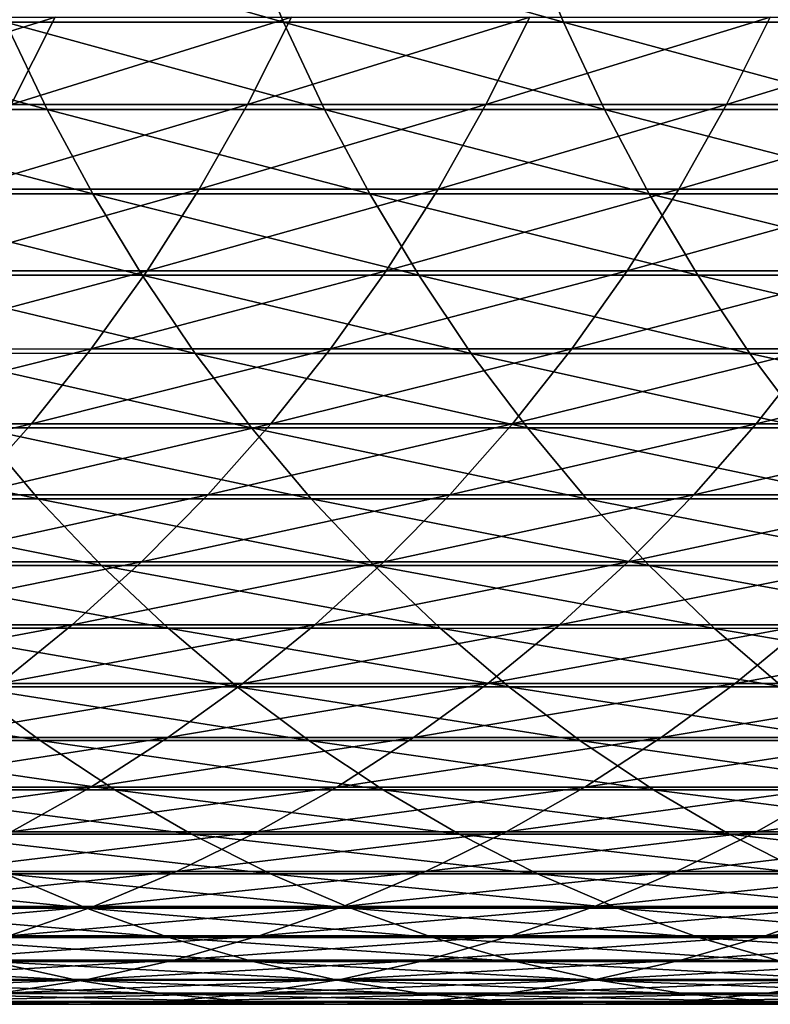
# Model space of a CAD drawing. Header units: metres. Extents: x -24 to 236, y -24 to 24.
# Tile 120 of 256: x 53.56 to 57.21, y -9 to -4.21. Entities that reach past the tile are written whole.
import ezdxf

# ---------------------------------------------------------------- set-up
doc = ezdxf.new("R2010")
doc.units = ezdxf.units.M
doc.layers.add('solid_10392024', color=7, linetype='CONTINUOUS')

msp = doc.modelspace()

# ---------------------------------------------------------------- linework, layer by layer
at = {"layer": 'solid_10392024'}
for points in [[(54.840069, -4.219496, 333.388367), (54.658657, -3.782435, 333.507385), (53.305542, -3.782422, 331.417847)], [(53.488361, -4.219482, 331.300995), (54.840069, -4.219496, 333.388367), (53.305542, -3.782422, 331.417847)], [(56.203495, -4.219474, 335.439026), (56.023552, -3.782415, 335.560272), (54.658657, -3.782435, 333.507385)], [(54.840069, -4.219496, 333.388367), (56.203495, -4.219474, 335.439026), (54.658657, -3.782435, 333.507385)], [(57.578548, -4.219419, 337.452728), (57.400139, -3.782366, 337.576202), (56.023552, -3.782415, 335.560272)], [(56.203495, -4.219474, 335.439026), (57.578548, -4.219419, 337.452728), (56.023552, -3.782415, 335.560272)], [(53.72971, -4.195169, 299.038483), (53.514729, -4.620537, 299.143005), (52.374405, -4.620558, 296.769287)], [(52.590355, -4.195188, 296.666779), (53.72971, -4.195169, 299.038483), (52.374405, -4.620558, 296.769287)], [(54.87941, -4.195135, 301.375061), (54.665432, -4.6205, 301.481628), (53.514729, -4.620537, 299.143005)], [(53.72971, -4.195169, 299.038483), (54.87941, -4.195135, 301.375061), (53.514729, -4.620537, 299.143005)], [(56.039242, -4.19509, 303.676147), (55.826309, -4.62045, 303.78479), (54.665432, -4.6205, 301.481628)], [(54.87941, -4.195135, 301.375061), (56.039242, -4.19509, 303.676147), (54.665432, -4.6205, 301.481628)], [(57.208984, -4.195041, 305.941376), (56.997143, -4.620396, 306.052124), (55.826309, -4.62045, 303.78479)], [(56.039242, -4.19509, 303.676147), (57.208984, -4.195041, 305.941376), (55.826309, -4.62045, 303.78479)], [(58.388432, -4.194999, 308.17041), (58.177719, -4.62035, 308.283295), (56.997143, -4.620396, 306.052124)], [(57.208984, -4.195041, 305.941376), (58.388432, -4.194999, 308.17041), (56.997143, -4.620396, 306.052124)], [(53.690872, -4.644141, 331.17157), (53.488361, -4.219482, 331.300995), (52.148464, -4.219435, 329.177185)], [(52.35247, -4.644089, 329.05011), (53.690872, -4.644141, 331.17157), (52.148464, -4.219435, 329.177185)], [(55.041016, -4.644156, 333.256531), (54.840069, -4.219496, 333.388367), (53.488361, -4.219482, 331.300995)], [(53.690872, -4.644141, 331.17157), (55.041016, -4.644156, 333.256531), (53.488361, -4.219482, 331.300995)], [(56.402813, -4.644132, 335.304749), (56.203495, -4.219474, 335.439026), (54.840069, -4.219496, 333.388367)], [(55.041016, -4.644156, 333.256531), (56.402813, -4.644132, 335.304749), (54.840069, -4.219496, 333.388367)], [(57.776173, -4.644072, 337.315948), (57.578548, -4.219419, 337.452728), (56.203495, -4.219474, 335.439026)], [(56.402813, -4.644132, 335.304749), (57.776173, -4.644072, 337.315948), (56.203495, -4.219474, 335.439026)], [(53.912476, -5.05515, 331.029907), (53.690872, -4.644141, 331.17157), (52.35247, -4.644089, 329.05011)], [(52.575714, -5.055094, 328.911102), (53.912476, -5.05515, 331.029907), (52.35247, -4.644089, 329.05011)], [(54.665432, -4.6205, 301.481628), (54.431137, -5.032284, 301.598297), (53.279327, -5.032325, 299.257446)], [(53.514729, -4.620537, 299.143005), (54.665432, -4.6205, 301.481628), (53.279327, -5.032325, 299.257446)], [(55.26091, -5.055167, 333.112244), (55.041016, -4.644156, 333.256531), (53.690872, -4.644141, 331.17157)], [(53.912476, -5.05515, 331.029907), (55.26091, -5.055167, 333.112244), (53.690872, -4.644141, 331.17157)], [(55.826309, -4.62045, 303.78479), (55.593159, -5.032229, 303.903748), (54.431137, -5.032284, 301.598297)], [(54.665432, -4.6205, 301.481628), (55.826309, -4.62045, 303.78479), (54.431137, -5.032284, 301.598297)], [(56.620926, -5.05514, 335.157776), (56.402813, -4.644132, 335.304749), (55.041016, -4.644156, 333.256531)], [(55.26091, -5.055167, 333.112244), (56.620926, -5.05514, 335.157776), (55.041016, -4.644156, 333.256531)], [(56.997143, -4.620396, 306.052124), (56.765182, -5.032171, 306.17337), (55.593159, -5.032229, 303.903748)], [(55.826309, -4.62045, 303.78479), (56.997143, -4.620396, 306.052124), (55.593159, -5.032229, 303.903748)], [(57.992428, -5.055075, 337.16629), (57.776173, -4.644072, 337.315948), (56.402813, -4.644132, 335.304749)], [(56.620926, -5.05514, 335.157776), (57.992428, -5.055075, 337.16629), (56.402813, -4.644132, 335.304749)], [(58.177719, -4.62035, 308.283295), (57.946999, -5.032121, 308.406891), (56.765182, -5.032171, 306.17337)], [(56.997143, -4.620396, 306.052124), (58.177719, -4.62035, 308.283295), (56.765182, -5.032171, 306.17337)], [(54.431137, -5.032284, 301.598297), (54.177208, -5.429278, 301.724762), (53.024204, -5.429323, 299.38147)], [(53.279327, -5.032325, 299.257446), (54.431137, -5.032284, 301.598297), (53.024204, -5.429323, 299.38147)], [(55.593159, -5.032229, 303.903748), (55.340473, -5.42922, 304.032654), (54.177208, -5.429278, 301.724762)], [(54.431137, -5.032284, 301.598297), (55.593159, -5.032229, 303.903748), (54.177208, -5.429278, 301.724762)], [(56.765182, -5.032171, 306.17337), (56.51379, -5.429156, 306.30481), (55.340473, -5.42922, 304.032654)], [(55.593159, -5.032229, 303.903748), (56.765182, -5.032171, 306.17337), (55.340473, -5.42922, 304.032654)], [(57.946999, -5.032121, 308.406891), (57.696949, -5.429102, 308.540833), (56.51379, -5.429156, 306.30481)], [(56.765182, -5.032171, 306.17337), (57.946999, -5.032121, 308.406891), (56.51379, -5.429156, 306.30481)], [(54.152519, -5.451303, 330.876495), (53.912476, -5.05515, 331.029907), (52.575714, -5.055094, 328.911102)], [(52.817535, -5.451241, 328.760498), (54.152519, -5.451303, 330.876495), (52.575714, -5.055094, 328.911102)], [(55.4991, -5.45132, 332.955963), (55.26091, -5.055167, 333.112244), (53.912476, -5.05515, 331.029907)], [(54.152519, -5.451303, 330.876495), (55.4991, -5.45132, 332.955963), (53.912476, -5.05515, 331.029907)], [(56.857189, -5.451292, 334.998596), (56.620926, -5.05514, 335.157776), (55.26091, -5.055167, 333.112244)], [(55.4991, -5.45132, 332.955963), (56.857189, -5.451292, 334.998596), (55.26091, -5.055167, 333.112244)], [(58.226681, -5.451221, 337.00415), (57.992428, -5.055075, 337.16629), (56.620926, -5.05514, 335.157776)], [(56.857189, -5.451292, 334.998596), (58.226681, -5.451221, 337.00415), (56.620926, -5.05514, 335.157776)], [(54.177208, -5.429278, 301.724762), (53.904396, -5.810316, 301.860626), (52.750111, -5.810364, 299.51474)], [(53.024204, -5.429323, 299.38147), (54.177208, -5.429278, 301.724762), (52.750111, -5.810364, 299.51474)], [(54.410297, -5.831433, 330.711731), (54.152519, -5.451303, 330.876495), (52.817535, -5.451241, 328.760498)], [(53.077225, -5.831367, 328.598755), (54.410297, -5.831433, 330.711731), (52.817535, -5.451241, 328.760498)], [(55.340473, -5.42922, 304.032654), (55.068996, -5.810253, 304.171173), (53.904396, -5.810316, 301.860626)], [(54.177208, -5.429278, 301.724762), (55.340473, -5.42922, 304.032654), (53.904396, -5.810316, 301.860626)], [(55.75489, -5.831452, 332.788116), (55.4991, -5.45132, 332.955963), (54.152519, -5.451303, 330.876495)], [(54.410297, -5.831433, 330.711731), (55.75489, -5.831452, 332.788116), (54.152519, -5.451303, 330.876495)], [(56.51379, -5.429156, 306.30481), (56.243698, -5.810185, 306.445984), (55.068996, -5.810253, 304.171173)], [(55.340473, -5.42922, 304.032654), (56.51379, -5.429156, 306.30481), (55.068996, -5.810253, 304.171173)], [(57.110909, -5.831421, 334.827667), (56.857189, -5.451292, 334.998596), (55.4991, -5.45132, 332.955963)], [(55.75489, -5.831452, 332.788116), (57.110909, -5.831421, 334.827667), (55.4991, -5.45132, 332.955963)], [(57.696949, -5.429102, 308.540833), (57.428299, -5.810128, 308.684753), (56.243698, -5.810185, 306.445984)], [(56.51379, -5.429156, 306.30481), (57.696949, -5.429102, 308.540833), (56.243698, -5.810185, 306.445984)], [(58.478241, -5.831346, 336.830048), (58.226681, -5.451221, 337.00415), (56.857189, -5.451292, 334.998596)], [(57.110909, -5.831421, 334.827667), (58.478241, -5.831346, 336.830048), (56.857189, -5.451292, 334.998596)], [(53.904396, -5.810316, 301.860626), (53.613503, -6.174277, 302.005493), (52.457848, -6.174327, 299.65683)], [(52.750111, -5.810364, 299.51474), (53.904396, -5.810316, 301.860626), (52.457848, -6.174327, 299.65683)], [(54.685055, -6.194425, 330.536133), (54.410297, -5.831433, 330.711731), (53.077225, -5.831367, 328.598755)], [(53.354015, -6.194355, 328.426361), (54.685055, -6.194425, 330.536133), (53.077225, -5.831367, 328.598755)], [(55.068996, -5.810253, 304.171173), (54.779522, -6.17421, 304.318848), (53.613503, -6.174277, 302.005493)], [(53.904396, -5.810316, 301.860626), (55.068996, -5.810253, 304.171173), (53.613503, -6.174277, 302.005493)], [(56.027531, -6.194445, 332.609253), (55.75489, -5.831452, 332.788116), (54.410297, -5.831433, 330.711731)], [(54.685055, -6.194425, 330.536133), (56.027531, -6.194445, 332.609253), (54.410297, -5.831433, 330.711731)], [(56.243698, -5.810185, 306.445984), (55.955704, -6.174138, 306.596527), (54.779522, -6.17421, 304.318848)], [(55.068996, -5.810253, 304.171173), (56.243698, -5.810185, 306.445984), (54.779522, -6.17421, 304.318848)], [(57.381336, -6.194413, 334.645447), (57.110909, -5.831421, 334.827667), (55.75489, -5.831452, 332.788116)], [(56.027531, -6.194445, 332.609253), (57.381336, -6.194413, 334.645447), (55.75489, -5.831452, 332.788116)], [(57.428299, -5.810128, 308.684753), (57.141842, -6.174077, 308.838196), (55.955704, -6.174138, 306.596527)], [(56.243698, -5.810185, 306.445984), (57.428299, -5.810128, 308.684753), (55.955704, -6.174138, 306.596527)], [(58.746368, -6.194332, 336.64447), (58.478241, -5.831346, 336.830048), (57.110909, -5.831421, 334.827667)], [(57.381336, -6.194413, 334.645447), (58.746368, -6.194332, 336.64447), (57.110909, -5.831421, 334.827667)], [(58.622589, -5.810099, 310.887085), (58.33773, -6.174046, 311.043457), (57.141842, -6.174077, 308.838196)], [(57.428299, -5.810128, 308.684753), (58.622589, -5.810099, 310.887085), (57.141842, -6.174077, 308.838196)], [(53.613503, -6.174277, 302.005493), (53.305378, -6.520091, 302.158936), (52.148273, -6.520144, 299.807343)], [(52.457848, -6.174327, 299.65683), (53.613503, -6.174277, 302.005493), (52.148273, -6.520144, 299.807343)], [(54.779522, -6.17421, 304.318848), (54.472904, -6.52002, 304.475281), (53.305378, -6.520091, 302.158936)], [(53.613503, -6.174277, 302.005493), (54.779522, -6.17421, 304.318848), (53.305378, -6.520091, 302.158936)], [(55.955704, -6.174138, 306.596527), (55.650654, -6.519945, 306.756012), (54.472904, -6.52002, 304.475281)], [(54.779522, -6.17421, 304.318848), (55.955704, -6.174138, 306.596527), (54.472904, -6.52002, 304.475281)], [(57.141842, -6.174077, 308.838196), (56.838425, -6.51988, 309.000732), (55.650654, -6.519945, 306.756012)], [(55.955704, -6.174138, 306.596527), (57.141842, -6.174077, 308.838196), (55.650654, -6.519945, 306.756012)], [(58.33773, -6.174046, 311.043457), (58.036003, -6.519847, 311.209137), (56.838425, -6.51988, 309.000732)], [(57.141842, -6.174077, 308.838196), (58.33773, -6.174046, 311.043457), (56.838425, -6.51988, 309.000732)], [(53.647099, -6.539137, 328.243835), (53.354015, -6.194355, 328.426361), (52.034515, -6.194247, 326.280243)], [(52.329666, -6.539023, 326.101105), (53.647099, -6.539137, 328.243835), (52.034515, -6.194247, 326.280243)], [(54.975986, -6.53921, 330.350189), (54.685055, -6.194425, 330.536133), (53.354015, -6.194355, 328.426361)], [(53.647099, -6.539137, 328.243835), (54.975986, -6.53921, 330.350189), (53.354015, -6.194355, 328.426361)], [(56.316216, -6.539232, 332.41983), (56.027531, -6.194445, 332.609253), (54.685055, -6.194425, 330.536133)], [(54.975986, -6.53921, 330.350189), (56.316216, -6.539232, 332.41983), (54.685055, -6.194425, 330.536133)], [(57.667683, -6.539198, 334.452515), (57.381336, -6.194413, 334.645447), (56.027531, -6.194445, 332.609253)], [(56.316216, -6.539232, 332.41983), (57.667683, -6.539198, 334.452515), (56.027531, -6.194445, 332.609253)], [(53.955612, -6.864701, 328.051697), (53.647099, -6.539137, 328.243835), (52.329666, -6.539023, 326.101105)], [(52.640354, -6.864581, 325.912506), (53.955612, -6.864701, 328.051697), (52.329666, -6.539023, 326.101105)], [(54.472904, -6.52002, 304.475281), (54.150047, -6.846668, 304.640015), (52.98093, -6.846743, 302.320526)], [(53.305378, -6.520091, 302.158936), (54.472904, -6.52002, 304.475281), (52.98093, -6.846743, 302.320526)], [(55.28223, -6.864778, 330.154449), (54.975986, -6.53921, 330.350189), (53.647099, -6.539137, 328.243835)], [(53.955612, -6.864701, 328.051697), (55.28223, -6.864778, 330.154449), (53.647099, -6.539137, 328.243835)], [(55.650654, -6.519945, 306.756012), (55.329445, -6.846589, 306.92392), (54.150047, -6.846668, 304.640015)], [(54.472904, -6.52002, 304.475281), (55.650654, -6.519945, 306.756012), (54.150047, -6.846668, 304.640015)], [(56.620098, -6.8648, 332.220428), (56.316216, -6.539232, 332.41983), (54.975986, -6.53921, 330.350189)], [(55.28223, -6.864778, 330.154449), (56.620098, -6.8648, 332.220428), (54.975986, -6.53921, 330.350189)], [(56.838425, -6.51988, 309.000732), (56.518929, -6.84652, 309.171875), (55.329445, -6.846589, 306.92392)], [(55.650654, -6.519945, 306.756012), (56.838425, -6.51988, 309.000732), (55.329445, -6.846589, 306.92392)], [(57.969105, -6.864764, 334.24942), (57.667683, -6.539198, 334.452515), (56.316216, -6.539232, 332.41983)], [(56.620098, -6.8648, 332.220428), (57.969105, -6.864764, 334.24942), (56.316216, -6.539232, 332.41983)], [(58.036003, -6.519847, 311.209137), (57.718292, -6.846487, 311.383575), (56.518929, -6.84652, 309.171875)], [(56.838425, -6.51988, 309.000732), (58.036003, -6.519847, 311.209137), (56.518929, -6.84652, 309.171875)], [(54.150047, -6.846668, 304.640015), (53.811893, -7.153193, 304.812531), (52.641117, -7.153271, 302.489746)], [(52.98093, -6.846743, 302.320526), (54.150047, -6.846668, 304.640015), (52.641117, -7.153271, 302.489746)], [(55.329445, -6.846589, 306.92392), (54.993023, -7.153111, 307.099792), (53.811893, -7.153193, 304.812531)], [(54.150047, -6.846668, 304.640015), (55.329445, -6.846589, 306.92392), (53.811893, -7.153193, 304.812531)], [(56.518929, -6.84652, 309.171875), (56.184299, -7.153039, 309.351135), (54.993023, -7.153111, 307.099792)], [(55.329445, -6.846589, 306.92392), (56.518929, -6.84652, 309.171875), (54.993023, -7.153111, 307.099792)], [(57.718292, -6.846487, 311.383575), (57.385532, -7.153004, 311.566254), (56.184299, -7.153039, 309.351135)], [(56.518929, -6.84652, 309.171875), (57.718292, -6.846487, 311.383575), (56.184299, -7.153039, 309.351135)], [(54.278645, -7.170088, 327.850525), (53.955612, -6.864701, 328.051697), (52.640354, -6.864581, 325.912506)], [(52.965668, -7.169964, 325.715027), (54.278645, -7.170088, 327.850525), (52.640354, -6.864581, 325.912506)], [(55.60289, -7.170168, 329.949493), (55.28223, -6.864778, 330.154449), (53.955612, -6.864701, 328.051697)], [(54.278645, -7.170088, 327.850525), (55.60289, -7.170168, 329.949493), (53.955612, -6.864701, 328.051697)], [(56.938286, -7.170192, 332.011658), (56.620098, -6.8648, 332.220428), (55.28223, -6.864778, 330.154449)], [(55.60289, -7.170168, 329.949493), (56.938286, -7.170192, 332.011658), (55.28223, -6.864778, 330.154449)], [(58.284714, -7.170155, 334.036774), (57.969105, -6.864764, 334.24942), (56.620098, -6.8648, 332.220428)], [(56.938286, -7.170192, 332.011658), (58.284714, -7.170155, 334.036774), (56.620098, -6.8648, 332.220428)], [(53.811893, -7.153193, 304.812531), (53.459442, -7.438695, 304.992371), (52.28693, -7.438776, 302.666138)], [(52.641117, -7.153271, 302.489746), (53.811893, -7.153193, 304.812531), (52.28693, -7.438776, 302.666138)], [(54.615253, -7.454403, 327.640869), (54.278645, -7.170088, 327.850525), (52.965668, -7.169964, 325.715027)], [(53.304653, -7.454273, 325.509247), (54.615253, -7.454403, 327.640869), (52.965668, -7.169964, 325.715027)], [(54.993023, -7.153111, 307.099792), (54.642372, -7.438609, 307.283081), (53.459442, -7.438695, 304.992371)], [(53.811893, -7.153193, 304.812531), (54.993023, -7.153111, 307.099792), (53.459442, -7.438695, 304.992371)], [(55.937023, -7.454486, 329.735931), (55.60289, -7.170168, 329.949493), (54.278645, -7.170088, 327.850525)], [(54.615253, -7.454403, 327.640869), (55.937023, -7.454486, 329.735931), (54.278645, -7.170088, 327.850525)], [(56.184299, -7.153039, 309.351135), (55.835522, -7.438535, 309.537994), (54.642372, -7.438609, 307.283081)], [(54.993023, -7.153111, 307.099792), (56.184299, -7.153039, 309.351135), (54.642372, -7.438609, 307.283081)], [(57.26984, -7.454511, 331.794128), (56.938286, -7.170192, 332.011658), (55.60289, -7.170168, 329.949493)], [(55.937023, -7.454486, 329.735931), (57.26984, -7.454511, 331.794128), (55.60289, -7.170168, 329.949493)], [(57.385532, -7.153004, 311.566254), (57.0387, -7.438498, 311.756683), (55.835522, -7.438535, 309.537994)], [(56.184299, -7.153039, 309.351135), (57.385532, -7.153004, 311.566254), (55.835522, -7.438535, 309.537994)], [(58.613583, -7.454472, 333.815216), (58.284714, -7.170155, 334.036774), (56.938286, -7.170192, 332.011658)], [(57.26984, -7.454511, 331.794128), (58.613583, -7.454472, 333.815216), (56.938286, -7.170192, 332.011658)], [(57.385532, -7.153004, 311.566254), (58.596519, -7.153032, 313.744781), (57.0387, -7.438498, 311.756683)], [(58.596519, -7.153032, 313.744781), (58.251713, -7.438528, 313.938843), (57.0387, -7.438498, 311.756683)], [(53.656307, -7.716674, 325.295807), (53.304653, -7.454273, 325.509247), (52.005341, -7.454119, 323.341339)], [(52.359364, -7.716515, 323.131836), (53.656307, -7.716674, 325.295807), (52.005341, -7.454119, 323.341339)], [(54.642372, -7.438609, 307.283081), (54.278522, -7.702245, 307.473297), (53.093723, -7.702335, 305.178955)], [(53.459442, -7.438695, 304.992371), (54.642372, -7.438609, 307.283081), (53.093723, -7.702335, 305.178955)], [(54.964443, -7.716809, 327.423401), (54.615253, -7.454403, 327.640869), (53.304653, -7.454273, 325.509247)], [(53.656307, -7.716674, 325.295807), (54.964443, -7.716809, 327.423401), (53.304653, -7.454273, 325.509247)], [(55.835522, -7.438535, 309.537994), (55.473618, -7.702168, 309.731842), (54.278522, -7.702245, 307.473297)], [(54.642372, -7.438609, 307.283081), (55.835522, -7.438535, 309.537994), (54.278522, -7.702245, 307.473297)], [(56.283649, -7.716895, 329.514374), (55.937023, -7.454486, 329.735931), (54.615253, -7.454403, 327.640869)], [(54.964443, -7.716809, 327.423401), (56.283649, -7.716895, 329.514374), (54.615253, -7.454403, 327.640869)], [(57.0387, -7.438498, 311.756683), (56.678818, -7.70213, 311.954285), (55.473618, -7.702168, 309.731842)], [(55.835522, -7.438535, 309.537994), (57.0387, -7.438498, 311.756683), (55.473618, -7.702168, 309.731842)], [(57.613792, -7.71692, 331.568451), (57.26984, -7.454511, 331.794128), (55.937023, -7.454486, 329.735931)], [(56.283649, -7.716895, 329.514374), (57.613792, -7.71692, 331.568451), (55.937023, -7.454486, 329.735931)], [(57.0387, -7.438498, 311.756683), (58.251713, -7.438528, 313.938843), (56.678818, -7.70213, 311.954285)], [(58.251713, -7.438528, 313.938843), (57.893925, -7.702161, 314.140228), (56.678818, -7.70213, 311.954285)], [(54.0196, -7.956396, 325.075287), (53.656307, -7.716674, 325.295807), (52.359364, -7.716515, 323.131836)], [(52.725101, -7.956232, 322.915405), (54.0196, -7.956396, 325.075287), (52.359364, -7.716515, 323.131836)], [(54.278522, -7.702245, 307.473297), (53.90255, -7.943244, 307.66983), (52.71582, -7.943336, 305.371765)], [(53.093723, -7.702335, 305.178955), (54.278522, -7.702245, 307.473297), (52.71582, -7.943336, 305.371765)], [(55.325191, -7.956534, 327.19873), (54.964443, -7.716809, 327.423401), (53.656307, -7.716674, 325.295807)], [(54.0196, -7.956396, 325.075287), (55.325191, -7.956534, 327.19873), (53.656307, -7.716674, 325.295807)], [(55.473618, -7.702168, 309.731842), (55.099651, -7.943165, 309.93219), (53.90255, -7.943244, 307.66983)], [(54.278522, -7.702245, 307.473297), (55.473618, -7.702168, 309.731842), (53.90255, -7.943244, 307.66983)], [(56.641747, -7.956624, 329.285492), (56.283649, -7.716895, 329.514374), (54.964443, -7.716809, 327.423401)], [(55.325191, -7.956534, 327.19873), (56.641747, -7.956624, 329.285492), (54.964443, -7.716809, 327.423401)], [(56.678818, -7.70213, 311.954285), (56.306938, -7.943126, 312.158478), (55.099651, -7.943165, 309.93219)], [(55.473618, -7.702168, 309.731842), (56.678818, -7.70213, 311.954285), (55.099651, -7.943165, 309.93219)], [(57.969128, -7.956649, 331.335297), (57.613792, -7.71692, 331.568451), (56.283649, -7.716895, 329.514374)], [(56.641747, -7.956624, 329.285492), (57.969128, -7.956649, 331.335297), (56.283649, -7.716895, 329.514374)], [(56.678818, -7.70213, 311.954285), (57.893925, -7.702161, 314.140228), (56.306938, -7.943126, 312.158478)], [(57.893925, -7.702161, 314.140228), (57.524216, -7.943158, 314.348297), (56.306938, -7.943126, 312.158478)], [(53.90255, -7.943244, 307.66983), (53.515553, -8.160897, 307.872131), (52.326836, -8.160993, 305.570221)], [(52.71582, -7.943336, 305.371765), (53.90255, -7.943244, 307.66983), (52.326836, -8.160993, 305.570221)], [(54.393467, -8.172733, 324.848328), (54.0196, -7.956396, 325.075287), (52.725101, -7.956232, 322.915405)], [(53.101482, -8.172565, 322.692657), (54.393467, -8.172733, 324.848328), (52.725101, -7.956232, 322.915405)], [(55.099651, -7.943165, 309.93219), (54.714722, -8.160816, 310.138397), (53.515553, -8.160897, 307.872131)], [(53.90255, -7.943244, 307.66983), (55.099651, -7.943165, 309.93219), (53.515553, -8.160897, 307.872131)], [(55.696438, -8.172875, 326.967529), (55.325191, -7.956534, 327.19873), (54.0196, -7.956396, 325.075287)], [(54.393467, -8.172733, 324.848328), (55.696438, -8.172875, 326.967529), (54.0196, -7.956396, 325.075287)], [(56.306938, -7.943126, 312.158478), (55.924156, -8.160776, 312.368622), (54.714722, -8.160816, 310.138397)], [(55.099651, -7.943165, 309.93219), (56.306938, -7.943126, 312.158478), (54.714722, -8.160816, 310.138397)], [(57.010262, -8.172967, 329.049957), (56.641747, -7.956624, 329.285492), (55.325191, -7.956534, 327.19873)], [(55.696438, -8.172875, 326.967529), (57.010262, -8.172967, 329.049957), (55.325191, -7.956534, 327.19873)], [(56.306938, -7.943126, 312.158478), (57.524216, -7.943158, 314.348297), (55.924156, -8.160776, 312.368622)], [(57.524216, -7.943158, 314.348297), (57.143665, -8.160809, 314.5625), (55.924156, -8.160776, 312.368622)], [(58.334801, -8.172994, 331.095367), (57.969128, -7.956649, 331.335297), (56.641747, -7.956624, 329.285492)], [(57.010262, -8.172967, 329.049957), (58.334801, -8.172994, 331.095367), (56.641747, -7.956624, 329.285492)], [(57.524216, -7.943158, 314.348297), (58.751282, -7.943273, 316.501373), (57.143665, -8.160809, 314.5625)], [(58.751282, -7.943273, 316.501373), (58.373055, -8.160927, 316.719635), (57.143665, -8.160809, 314.5625)], [(54.776802, -8.365051, 324.615662), (54.393467, -8.172733, 324.848328), (53.101482, -8.172565, 322.692657)], [(53.4874, -8.364878, 322.464294), (54.776802, -8.365051, 324.615662), (53.101482, -8.172565, 322.692657)], [(54.714722, -8.160816, 310.138397), (54.319962, -8.354483, 310.349854), (53.118671, -8.354566, 308.07962)], [(53.515553, -8.160897, 307.872131), (54.714722, -8.160816, 310.138397), (53.118671, -8.354566, 308.07962)], [(55.924156, -8.160776, 312.368622), (55.531597, -8.354441, 312.584167), (54.319962, -8.354483, 310.349854)], [(54.714722, -8.160816, 310.138397), (55.924156, -8.160776, 312.368622), (54.319962, -8.354483, 310.349854)], [(56.077087, -8.365196, 326.730469), (55.696438, -8.172875, 326.967529), (54.393467, -8.172733, 324.848328)], [(54.776802, -8.365051, 324.615662), (56.077087, -8.365196, 326.730469), (54.393467, -8.172733, 324.848328)], [(55.924156, -8.160776, 312.368622), (57.143665, -8.160809, 314.5625), (55.531597, -8.354441, 312.584167)], [(57.143665, -8.160809, 314.5625), (56.753399, -8.354475, 314.782135), (55.531597, -8.354441, 312.584167)], [(57.388115, -8.36529, 328.808472), (57.010262, -8.172967, 329.049957), (55.696438, -8.172875, 326.967529)], [(56.077087, -8.365196, 326.730469), (57.388115, -8.36529, 328.808472), (55.696438, -8.172875, 326.967529)], [(57.143665, -8.160809, 314.5625), (58.373055, -8.160927, 316.719635), (56.753399, -8.354475, 314.782135)], [(58.373055, -8.160927, 316.719635), (57.985168, -8.354595, 316.943481), (56.753399, -8.354475, 314.782135)], [(58.70974, -8.365317, 330.849365), (58.334801, -8.172994, 331.095367), (57.010262, -8.172967, 329.049957)], [(57.388115, -8.36529, 328.808472), (58.70974, -8.365317, 330.849365), (57.010262, -8.172967, 329.049957)], [(53.881718, -8.532606, 322.230927), (53.4874, -8.364878, 322.464294), (52.209023, -8.36471, 320.276642)], [(52.605873, -8.532435, 320.047638), (53.881718, -8.532606, 322.230927), (52.209023, -8.36471, 320.276642)], [(54.319962, -8.354483, 310.349854), (53.916527, -8.523595, 310.565979), (52.713074, -8.52368, 308.291626)], [(53.118671, -8.354566, 308.07962), (54.319962, -8.354483, 310.349854), (52.713074, -8.52368, 308.291626)], [(55.168488, -8.532784, 324.377899), (54.776802, -8.365051, 324.615662), (53.4874, -8.364878, 322.464294)], [(53.881718, -8.532606, 322.230927), (55.168488, -8.532784, 324.377899), (53.4874, -8.364878, 322.464294)], [(55.531597, -8.354441, 312.584167), (55.130417, -8.523552, 312.804413), (53.916527, -8.523595, 310.565979)], [(54.319962, -8.354483, 310.349854), (55.531597, -8.354441, 312.584167), (53.916527, -8.523595, 310.565979)], [(56.466026, -8.532931, 326.48822), (56.077087, -8.365196, 326.730469), (54.776802, -8.365051, 324.615662)], [(55.168488, -8.532784, 324.377899), (56.466026, -8.532931, 326.48822), (54.776802, -8.365051, 324.615662)], [(55.531597, -8.354441, 312.584167), (56.753399, -8.354475, 314.782135), (55.130417, -8.523552, 312.804413)], [(56.753399, -8.354475, 314.782135), (56.354557, -8.523586, 315.006622), (55.130417, -8.523552, 312.804413)], [(57.774197, -8.533027, 328.561707), (57.388115, -8.36529, 328.808472), (56.077087, -8.365196, 326.730469)], [(56.466026, -8.532931, 326.48822), (57.774197, -8.533027, 328.561707), (56.077087, -8.365196, 326.730469)], [(56.753399, -8.354475, 314.782135), (57.985168, -8.354595, 316.943481), (56.354557, -8.523586, 315.006622)], [(57.985168, -8.354595, 316.943481), (57.588757, -8.52371, 317.172241), (56.354557, -8.523586, 315.006622)], [(53.916527, -8.523595, 310.565979), (53.505611, -8.667656, 310.786102), (52.29995, -8.667742, 308.507599)], [(52.713074, -8.52368, 308.291626), (53.916527, -8.523595, 310.565979), (52.29995, -8.667742, 308.507599)], [(55.130417, -8.523552, 312.804413), (54.72179, -8.667612, 313.028778), (53.505611, -8.667656, 310.786102)], [(53.916527, -8.523595, 310.565979), (55.130417, -8.523552, 312.804413), (53.505611, -8.667656, 310.786102)], [(55.130417, -8.523552, 312.804413), (56.354557, -8.523586, 315.006622), (54.72179, -8.667612, 313.028778)], [(56.354557, -8.523586, 315.006622), (55.948315, -8.667647, 315.23526), (54.72179, -8.667612, 313.028778)], [(56.354557, -8.523586, 315.006622), (57.588757, -8.52371, 317.172241), (55.948315, -8.667647, 315.23526)], [(57.588757, -8.52371, 317.172241), (57.184994, -8.667773, 317.405243), (55.948315, -8.667647, 315.23526)], [(57.588757, -8.52371, 317.172241), (58.832806, -8.523881, 319.300995), (57.184994, -8.667773, 317.405243)], [(58.832806, -8.523881, 319.300995), (58.431618, -8.667947, 319.538391), (57.184994, -8.667773, 317.405243)], [(54.283279, -8.675258, 321.993317), (53.881718, -8.532606, 322.230927), (52.605873, -8.532435, 320.047638)], [(53.010014, -8.675083, 319.814423), (54.283279, -8.675258, 321.993317), (52.605873, -8.532435, 320.047638)], [(55.567364, -8.675437, 324.135773), (55.168488, -8.532784, 324.377899), (53.881718, -8.532606, 322.230927)], [(54.283279, -8.675258, 321.993317), (55.567364, -8.675437, 324.135773), (53.881718, -8.532606, 322.230927)], [(56.86211, -8.675588, 326.241547), (56.466026, -8.532931, 326.48822), (55.168488, -8.532784, 324.377899)], [(55.567364, -8.675437, 324.135773), (56.86211, -8.675588, 326.241547), (55.168488, -8.532784, 324.377899)], [(58.16737, -8.675685, 328.310394), (57.774197, -8.533027, 328.561707), (56.466026, -8.532931, 326.48822)], [(56.86211, -8.675588, 326.241547), (58.16737, -8.675685, 328.310394), (56.466026, -8.532931, 326.48822)], [(54.690903, -8.792412, 321.752075), (54.283279, -8.675258, 321.993317), (53.010014, -8.675083, 319.814423)], [(53.420258, -8.792235, 319.577698), (54.690903, -8.792412, 321.752075), (53.010014, -8.675083, 319.814423)], [(54.72179, -8.667612, 313.028778), (54.306923, -8.786199, 313.256561), (53.088413, -8.786242, 311.009583)], [(53.505611, -8.667656, 310.786102), (54.72179, -8.667612, 313.028778), (53.088413, -8.786242, 311.009583)], [(55.972263, -8.792594, 323.889984), (55.567364, -8.675437, 324.135773), (54.283279, -8.675258, 321.993317)], [(54.690903, -8.792412, 321.752075), (55.972263, -8.792594, 323.889984), (54.283279, -8.675258, 321.993317)], [(54.72179, -8.667612, 313.028778), (55.948315, -8.667647, 315.23526), (54.306923, -8.786199, 313.256561)], [(55.948315, -8.667647, 315.23526), (55.535866, -8.786234, 315.467407), (54.306923, -8.786199, 313.256561)], [(55.948315, -8.667647, 315.23526), (57.184994, -8.667773, 317.405243), (55.535866, -8.786234, 315.467407)], [(57.184994, -8.667773, 317.405243), (56.775063, -8.786361, 317.641785), (55.535866, -8.786234, 315.467407)], [(57.264175, -8.792747, 325.99115), (56.86211, -8.675588, 326.241547), (55.567364, -8.675437, 324.135773)], [(55.972263, -8.792594, 323.889984), (57.264175, -8.792747, 325.99115), (55.567364, -8.675437, 324.135773)], [(57.184994, -8.667773, 317.405243), (58.431618, -8.667947, 319.538391), (56.775063, -8.786361, 317.641785)], [(58.431618, -8.667947, 319.538391), (58.0243, -8.786537, 319.779449), (56.775063, -8.786361, 317.641785)], [(58.566475, -8.792845, 328.055298), (58.16737, -8.675685, 328.310394), (56.86211, -8.675588, 326.241547)], [(57.264175, -8.792747, 325.99115), (58.566475, -8.792845, 328.055298), (56.86211, -8.675588, 326.241547)], [(53.835396, -8.883546, 319.338135), (53.420258, -8.792235, 319.577698), (52.16048, -8.792108, 317.367126)], [(52.578167, -8.883417, 317.13205), (53.835396, -8.883546, 319.338135), (52.16048, -8.792108, 317.367126)], [(54.306923, -8.786199, 313.256561), (53.887032, -8.878961, 313.487091), (52.666164, -8.879005, 311.235779)], [(53.088413, -8.786242, 311.009583), (54.306923, -8.786199, 313.256561), (52.666164, -8.879005, 311.235779)], [(55.103394, -8.883724, 321.507965), (54.690903, -8.792412, 321.752075), (53.420258, -8.792235, 319.577698)], [(53.835396, -8.883546, 319.338135), (55.103394, -8.883724, 321.507965), (53.420258, -8.792235, 319.577698)], [(54.306923, -8.786199, 313.256561), (55.535866, -8.786234, 315.467407), (53.887032, -8.878961, 313.487091)], [(55.535866, -8.786234, 315.467407), (55.118423, -8.878997, 315.702332), (53.887032, -8.878961, 313.487091)], [(56.381996, -8.883908, 323.641266), (55.972263, -8.792594, 323.889984), (54.690903, -8.792412, 321.752075)], [(55.103394, -8.883724, 321.507965), (56.381996, -8.883908, 323.641266), (54.690903, -8.792412, 321.752075)], [(55.535866, -8.786234, 315.467407), (56.775063, -8.786361, 317.641785), (55.118423, -8.878997, 315.702332)], [(56.775063, -8.786361, 317.641785), (56.360165, -8.879126, 317.881195), (55.118423, -8.878997, 315.702332)], [(57.671036, -8.884063, 325.737762), (57.264175, -8.792747, 325.99115), (55.972263, -8.792594, 323.889984)], [(56.381996, -8.883908, 323.641266), (57.671036, -8.884063, 325.737762), (55.972263, -8.792594, 323.889984)], [(56.775063, -8.786361, 317.641785), (58.0243, -8.786537, 319.779449), (56.360165, -8.879126, 317.881195)], [(58.0243, -8.786537, 319.779449), (57.612049, -8.879304, 320.023407), (56.360165, -8.879126, 317.881195)], [(53.887032, -8.878961, 313.487091), (53.463352, -8.945628, 313.719696), (52.240105, -8.945673, 311.46402)], [(52.666164, -8.879005, 311.235779), (53.887032, -8.878961, 313.487091), (52.240105, -8.945673, 311.46402)], [(54.254211, -8.948749, 319.096466), (53.835396, -8.883546, 319.338135), (52.578167, -8.883417, 317.13205)], [(52.99955, -8.948619, 316.894897), (54.254211, -8.948749, 319.096466), (52.578167, -8.883417, 317.13205)], [(53.887032, -8.878961, 313.487091), (55.118423, -8.878997, 315.702332), (53.463352, -8.945628, 313.719696)], [(55.118423, -8.878997, 315.702332), (54.697216, -8.945664, 315.939392), (53.463352, -8.945628, 313.719696)], [(55.519535, -8.948928, 321.261719), (55.103394, -8.883724, 321.507965), (53.835396, -8.883546, 319.338135)], [(54.254211, -8.948749, 319.096466), (55.519535, -8.948928, 321.261719), (53.835396, -8.883546, 319.338135)], [(55.118423, -8.878997, 315.702332), (56.360165, -8.879126, 317.881195), (54.697216, -8.945664, 315.939392)], [(56.360165, -8.879126, 317.881195), (55.941521, -8.945794, 318.122772), (54.697216, -8.945664, 315.939392)], [(56.795357, -8.949113, 323.39035), (56.381996, -8.883908, 323.641266), (55.103394, -8.883724, 321.507965)], [(55.519535, -8.948928, 321.261719), (56.795357, -8.949113, 323.39035), (55.103394, -8.883724, 321.507965)], [(56.360165, -8.879126, 317.881195), (57.612049, -8.879304, 320.023407), (55.941521, -8.945794, 318.122772)], [(57.612049, -8.879304, 320.023407), (57.196079, -8.945973, 320.269562), (55.941521, -8.945794, 318.122772)], [(58.081501, -8.949268, 325.482117), (57.671036, -8.884063, 325.737762), (56.381996, -8.883908, 323.641266)], [(56.795357, -8.949113, 323.39035), (58.081501, -8.949268, 325.482117), (56.381996, -8.883908, 323.641266)], [(57.612049, -8.879304, 320.023407), (58.873886, -8.879487, 322.128662), (57.196079, -8.945973, 320.269562)], [(58.873886, -8.879487, 322.128662), (58.460697, -8.946158, 322.379486), (57.196079, -8.945973, 320.269562)], [(54.675468, -8.98765, 318.853363), (54.254211, -8.948749, 319.096466), (52.99955, -8.948619, 316.894897)], [(53.423393, -8.987519, 316.656342), (54.675468, -8.98765, 318.853363), (52.99955, -8.948619, 316.894897)], [(53.463352, -8.945628, 313.719696), (54.697216, -8.945664, 315.939392), (53.037125, -8.986004, 313.953735)], [(54.697216, -8.945664, 315.939392), (54.273476, -8.98604, 316.177887), (53.037125, -8.986004, 313.953735)], [(55.938107, -8.98783, 321.014008), (55.519535, -8.948928, 321.261719), (54.254211, -8.948749, 319.096466)], [(54.675468, -8.98765, 318.853363), (55.938107, -8.98783, 321.014008), (54.254211, -8.948749, 319.096466)], [(54.697216, -8.945664, 315.939392), (55.941521, -8.945794, 318.122772), (54.273476, -8.98604, 316.177887)], [(55.941521, -8.945794, 318.122772), (55.520367, -8.98617, 318.365814), (54.273476, -8.98604, 316.177887)], [(57.211128, -8.988016, 323.13797), (56.795357, -8.949113, 323.39035), (55.519535, -8.948928, 321.261719)], [(55.938107, -8.98783, 321.014008), (57.211128, -8.988016, 323.13797), (55.519535, -8.948928, 321.261719)], [(55.941521, -8.945794, 318.122772), (57.196079, -8.945973, 320.269562), (55.520367, -8.98617, 318.365814)], [(57.196079, -8.945973, 320.269562), (56.777615, -8.98635, 320.517212), (55.520367, -8.98617, 318.365814)], [(57.196079, -8.945973, 320.269562), (58.460697, -8.946158, 322.379486), (56.777615, -8.98635, 320.517212)], [(58.460697, -8.946158, 322.379486), (58.045025, -8.986536, 322.631805), (56.777615, -8.98635, 320.517212)], [(58.494362, -8.988173, 325.225006), (58.081501, -8.949268, 325.482117), (56.795357, -8.949113, 323.39035)], [(57.211128, -8.988016, 323.13797), (58.494362, -8.988173, 325.225006), (56.795357, -8.949113, 323.39035)], [(53.848454, -9.000005, 316.417114), (53.423393, -8.987519, 316.656342), (52.182056, -8.987483, 314.423187)], [(52.609608, -8.999969, 314.188446), (53.848454, -9.000005, 316.417114), (52.182056, -8.987483, 314.423187)], [(53.037125, -8.986004, 313.953735), (54.273476, -8.98604, 316.177887), (52.609608, -8.999969, 314.188446)], [(54.273476, -8.98604, 316.177887), (53.848454, -9.000005, 316.417114), (52.609608, -8.999969, 314.188446)], [(55.097935, -9.000135, 318.609589), (54.675468, -8.98765, 318.853363), (53.423393, -8.987519, 316.656342)], [(53.848454, -9.000005, 316.417114), (55.097935, -9.000135, 318.609589), (53.423393, -8.987519, 316.656342)], [(54.273476, -8.98604, 316.177887), (55.520367, -8.98617, 318.365814), (53.848454, -9.000005, 316.417114)], [(55.520367, -8.98617, 318.365814), (55.097935, -9.000135, 318.609589), (53.848454, -9.000005, 316.417114)], [(56.357876, -9.000317, 320.765594), (55.938107, -8.98783, 321.014008), (54.675468, -8.98765, 318.853363)], [(55.097935, -9.000135, 318.609589), (56.357876, -9.000317, 320.765594), (54.675468, -8.98765, 318.853363)], [(55.520367, -8.98617, 318.365814), (56.777615, -8.98635, 320.517212), (55.097935, -9.000135, 318.609589)], [(56.777615, -8.98635, 320.517212), (56.357876, -9.000317, 320.765594), (55.097935, -9.000135, 318.609589)], [(57.628094, -9.000503, 322.884888), (57.211128, -8.988016, 323.13797), (55.938107, -8.98783, 321.014008)], [(56.357876, -9.000317, 320.765594), (57.628094, -9.000503, 322.884888), (55.938107, -8.98783, 321.014008)], [(56.777615, -8.98635, 320.517212), (58.045025, -8.986536, 322.631805), (56.357876, -9.000317, 320.765594)], [(58.045025, -8.986536, 322.631805), (57.628094, -9.000503, 322.884888), (56.357876, -9.000317, 320.765594)]]:
    msp.add_3dface(points, dxfattribs=at)

doc.saveas('drawing.dxf')
